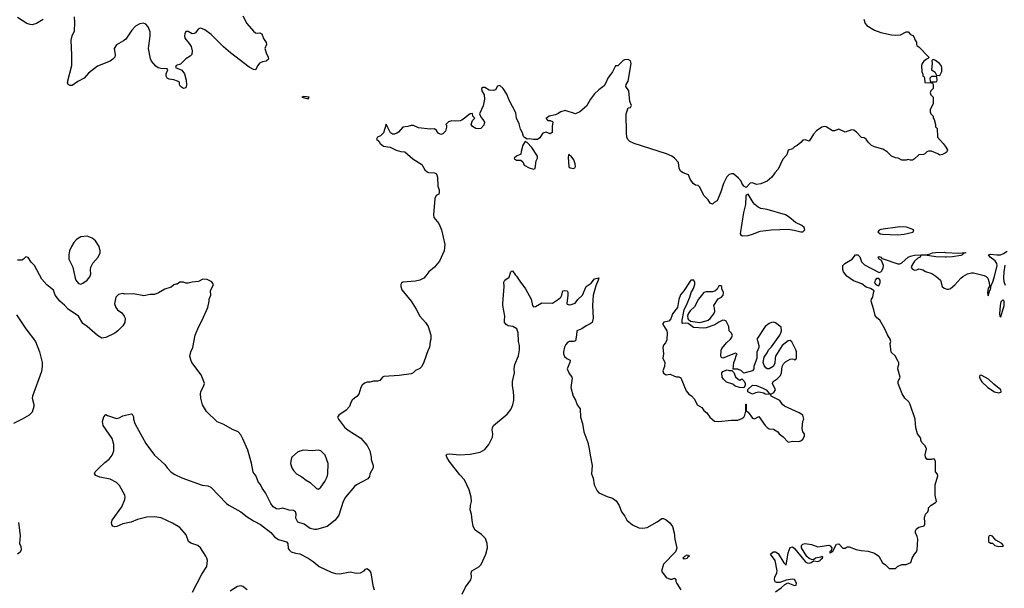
# Model space of a CAD drawing. Header units: inches. Extents: x 1384664 to 1536621, y 460766 to 646467.
# Tile 66 of 256: x 1401210 to 1410563, y 501544 to 506945. Entities that reach past the tile are written whole.
import ezdxf

# ---------------------------------------------------------------- set-up
doc = ezdxf.new("R2010")
doc.units = ezdxf.units.IN
doc.header["$MEASUREMENT"] = 0
doc.layers.add('B4500', color=7, linetype='Continuous')
doc.layers.add('B4510', color=7, linetype='Continuous')

msp = doc.modelspace()

# ---------------------------------------------------------------- linework, layer by layer
at = {"layer": 'B4500', "color": 5}
for points, elevation in [([(1401433.5, 506946.5), (1401371.1, 506908.9), (1401330, 506897.6), (1401310, 506899.2), (1401278, 506910), (1401190, 506965.1)], 640), ([(1403330, 506982), (1403366.7, 506910), (1403430, 506834.3), (1403450, 506819.6), (1403470, 506816), (1403490, 506820.4), (1403510, 506811), (1403526.5, 506766.5), (1403550.5, 506729.5), (1403554, 506710), (1403537.3, 506670), (1403550, 506631.3), (1403570.4, 506590), (1403573.4, 506570), (1403550, 506552.3), (1403515.5, 506544.5), (1403488.1, 506531.9), (1403471, 506510), (1403450, 506469.2), (1403430, 506472.3), (1403390, 506495.4), (1403213.6, 506630), (1403147.4, 506687.4), (1403030, 506805.2), (1402970, 506849), (1402930, 506864.7), (1402918, 506862), (1402905.5, 506854.5), (1402880.5, 506819.5), (1402867.7, 506812.3), (1402850, 506812), (1402810, 506831.5), (1402790, 506831.6), (1402777.4, 506810), (1402774.6, 506790), (1402780.3, 506770), (1402820.2, 506720.2), (1402837.6, 506690), (1402848.4, 506650), (1402844.7, 506615.3), (1402830, 506598.4), (1402788.1, 506571.9), (1402737.6, 506522.4), (1402696, 506510), (1402688.9, 506490), (1402750, 506465.5), (1402775.3, 506430), (1402790.4, 506370), (1402794, 506326), (1402790, 506298), (1402766, 506290), (1402738, 506310), (1402728, 506330), (1402728, 506350), (1402710, 506362), (1402673.8, 506373.8), (1402630, 506379.5), (1402609.7, 506389.7), (1402601.6, 506410), (1402600.5, 506430), (1402616.9, 506470), (1402610, 506478), (1402550, 506479.8), (1402526.3, 506486.3), (1402503.6, 506503.6), (1402462.6, 506550), (1402452.8, 506572.8), (1402435.1, 506670), (1402449.8, 506790.2), (1402448.7, 506830), (1402430, 506878.4), (1402410, 506902), (1402387.7, 506912.3), (1402350, 506905.2), (1402310, 506884), (1402274.6, 506845.4), (1402218.6, 506761.4), (1402196.5, 506743.5), (1402130, 506705.2), (1402108.5, 506670), (1402117.6, 506610), (1402112.7, 506590), (1402096.3, 506570), (1402070, 506551.8), (1401950, 506502.4), (1401863.5, 506436.5), (1401823.8, 506390), (1401763.4, 506356.6), (1401710, 506319.3), (1401690, 506319.3), (1401669.5, 506329.5), (1401664.5, 506350), (1401704.4, 506510), (1401706.7, 506606.7), (1401698.4, 506750), (1401707.6, 506790), (1401730, 506838), (1401735.4, 506915.4), (1401731.6, 506971.6)], 640), ([(1409229.3, 506950), (1409240.5, 506910), (1409257.4, 506890), (1409330, 506846), (1409390, 506822.4), (1409490, 506800.4), (1409530, 506797.2), (1409577.8, 506802.2), (1409630, 506829.3), (1409650, 506829.2), (1409670, 506804), (1409693.6, 506793.6), (1409703.1, 506783.1), (1409715.3, 506750), (1409728, 506730), (1409728, 506710), (1409736.4, 506696.4), (1409750, 506688), (1409846, 506590), (1409842, 506578), (1409830, 506574), (1409798, 506550), (1409782, 506530), (1409775.3, 506510), (1409778, 506450), (1409787.3, 506427.3), (1409788.4, 506408.4), (1409802, 506402), (1409806, 506390), (1409808.9, 506348.9), (1409870, 506346), (1409882, 506342), (1409886, 506330), (1409886, 506290), (1409866, 506270), (1409858, 506250), (1409866, 506230), (1409886, 506210), (1409888, 506150), (1409858, 506090), (1409858, 506070), (1409866, 506050), (1409887.3, 506027.3), (1409888, 506010), (1409896.4, 505996.4), (1409908, 505950), (1409908.4, 505928.4), (1409926, 505910), (1409928, 505830), (1409982, 505770), (1410000, 505743)], 640), ([(1410000, 505676.5), (1409976.5, 505663.5), (1409950, 505658), (1409930.7, 505670.7), (1409870, 505694.8), (1409843.1, 505696.9), (1409826, 505690), (1409808.4, 505671.6), (1409794.6, 505665.4), (1409750, 505662), (1409710, 505622), (1409690, 505611.3), (1409670, 505611.3), (1409650, 505618), (1409630, 505612), (1409590, 505612), (1409554, 505630), (1409530, 505631.3), (1409492, 505650), (1409450, 505691), (1409410, 505716), (1409330, 505736), (1409302, 505750), (1409270, 505782), (1409252, 505810), (1409230, 505822), (1409206.4, 505826.4), (1409158, 505878), (1409134.4, 505894.4), (1409110, 505898.8), (1409050, 505878), (1408990, 505904.7), (1408950, 505890.7), (1408930, 505890.7), (1408870, 505927.7), (1408850, 505930.5), (1408830, 505923), (1408778, 505890), (1408750, 505857.3), (1408710, 505790.8), (1408670, 505802.8), (1408650, 505802), (1408630, 505778.8), (1408595.3, 505750), (1408570, 505738.8), (1408550, 505718.8), (1408510, 505704.7), (1408497.2, 505662.8), (1408460.2, 505619.8), (1408415.5, 505524.5), (1408382, 505490), (1408355.3, 505450), (1408310, 505411.3), (1408250, 505386), (1408210, 505378), (1408170, 505396), (1408150, 505391.3), (1408110, 505352), (1408090, 505364.7), (1408070.7, 505390.7), (1408062.8, 505410), (1408038.8, 505438.8), (1407990, 505482), (1407970, 505482), (1407950, 505474), (1407928.4, 505451.6), (1407895.3, 505390), (1407869, 505310), (1407834, 505226), (1407806, 505210), (1407790, 505194), (1407770, 505202), (1407750, 505234), (1407710, 505274), (1407670, 505354), (1407654, 505370), (1407630, 505372), (1407607.5, 505387.5), (1407578, 505430), (1407562, 505470), (1407510.9, 505490.9), (1407487.5, 505507.5), (1407473.2, 505533.2), (1407467.7, 505590), (1407430.2, 505630.2), (1407404.2, 505650), (1407355.3, 505670), (1407048.2, 505768.2), (1407006.6, 505786.6), (1406987.5, 505807.5), (1406978, 505830), (1406972.6, 505870), (1406969.4, 506050), (1406990, 506109.2), (1407012, 506110), (1407022, 506130), (1407007.1, 506167.1), (1406996, 506270), (1406968.8, 506310), (1406971, 506330), (1406990, 506362), (1407018.5, 506530), (1407013, 506553), (1406990, 506566.2), (1406956.4, 506563.6), (1406942.2, 506557.8), (1406892.1, 506507.9), (1406870, 506506), (1406840.7, 506450), (1406797.2, 506390), (1406782, 506350), (1406762, 506318), (1406710, 506279.1), (1406670, 506242), (1406632.3, 506190), (1406595.3, 506124.7), (1406529.5, 506070.5), (1406490, 506050.8), (1406390, 506082.8), (1406350, 506071), (1406326.3, 506053.7), (1406298.6, 506041.4), (1406238, 506030), (1406224.7, 506015.3), (1406208.7, 506010), (1406228.4, 505988.4), (1406250, 505988), (1406270, 505978), (1406275.3, 505970), (1406268.7, 505931.3), (1406267.3, 505872.7), (1406250, 505862), (1406210, 505878), (1406188.4, 505871.6), (1406176.4, 505863.6), (1406150, 505822), (1406130, 505806.8), (1406090, 505806.8), (1406050, 505814.8), (1406030, 505811.3), (1406005.4, 505825.4), (1405996.9, 505836.9), (1405986, 505870), (1405966.6, 505906.6), (1405954.9, 505954.9), (1405930.4, 506010), (1405921.6, 506061.6), (1405859.2, 506179.2), (1405837, 506237), (1405802.8, 506290), (1405770, 506321), (1405750, 506312), (1405730, 506278), (1405710, 506270.8), (1405670, 506276), (1405630, 506301), (1405610, 506301), (1405595.3, 506290), (1405599.3, 506270), (1405622, 506230), (1405624.2, 506190), (1405613.8, 506126.2), (1405578, 506050), (1405594.6, 506014.6), (1405610, 505998), (1405624, 505970), (1405617.5, 505942.5), (1405590, 505911), (1405570, 505906.8), (1405542, 505910), (1405511.3, 505930), (1405498, 505950), (1405510, 505986), (1405534, 506010), (1405514, 506030), (1405510, 506054), (1405490, 506052), (1405410, 505991), (1405394.8, 505985.2), (1405350, 505981), (1405314.6, 505985.4), (1405284.7, 505975.3), (1405258, 505950), (1405263.1, 505943.1), (1405263.3, 505923.3), (1405253.5, 505886.5), (1405230, 505859.3), (1405210, 505855), (1405185.8, 505865.8), (1405170, 505891), (1405150, 505906.8), (1405110, 505904), (1404996.9, 505916.9), (1404950, 505938.8), (1404930, 505940.7), (1404898, 505930), (1404850, 505923.8), (1404810, 505878), (1404794.1, 505865.9), (1404770, 505857.4), (1404750, 505858.7), (1404731.7, 505871.7), (1404690, 505954), (1404666, 505870), (1404637.7, 505842.3), (1404609.2, 505830), (1404599, 505810), (1404622, 505790), (1404635.3, 505770), (1404664.5, 505744.5), (1404730, 505733.2), (1404786.3, 505706.3), (1404830, 505694), (1404870, 505689), (1404943.6, 505623.6), (1405028.7, 505570), (1405060.1, 505520.1), (1405079.5, 505499.5), (1405092.1, 505492.1), (1405150, 505489.5), (1405163.3, 505483.3), (1405172.7, 505472.7), (1405178.7, 505450), (1405183.3, 505363.3), (1405193.6, 505330), (1405195.1, 505304.9), (1405192.3, 505287.7), (1405165.6, 505274.4), (1405152.9, 505247.1), (1405139.3, 505090), (1405145.6, 505065.6), (1405192.7, 505010), (1405216, 504950), (1405249, 504810), (1405241.2, 504750), (1405197.2, 504650), (1405150, 504594.8), (1405095.3, 504550), (1405069.3, 504510.7), (1405048.7, 504490), (1405010, 504470.8), (1404970, 504462), (1404849.4, 504450.6), (1404837.2, 504442.8), (1404829, 504430), (1404829.2, 504410), (1404840.5, 504380.5), (1404929.6, 504270), (1404976.2, 504196.2), (1405009.7, 504129.7), (1405065.2, 504070), (1405089.2, 504030), (1405115.3, 503950), (1405115.3, 503910), (1405108, 503890), (1405102, 503830), (1405088.7, 503810), (1405049.1, 503690.9), (1405030, 503652), (1405010, 503632), (1404970, 503614), (1404948.4, 503591.6), (1404930, 503582), (1404814.2, 503565.8), (1404670, 503554.8), (1404658, 503550), (1404630, 503518), (1404608.9, 503511.1), (1404570, 503511.3), (1404536.5, 503503.5), (1404510, 503502.8), (1404486.8, 503493.2), (1404464.8, 503475.2), (1404449.5, 503450.5), (1404431.7, 503388.3), (1404413.8, 503366.2), (1404389, 503350), (1404369.2, 503330), (1404357.2, 503310), (1404344, 503270), (1404310, 503236), (1404242, 503190), (1404229.2, 503170.8), (1404237.2, 503150), (1404295.3, 503075.3), (1404330, 503047), (1404449.2, 502970), (1404510, 502902), (1404537.2, 502850), (1404549.2, 502790), (1404549.1, 502769.1), (1404568.7, 502710), (1404569, 502690), (1404537.2, 502630), (1404532.9, 502607.1), (1404516.5, 502583.5), (1404410, 502528), (1404389.6, 502510), (1404306, 502410), (1404283.6, 502370), (1404241.3, 502238.7), (1404207.7, 502192.3), (1404130, 502131.8), (1404030, 502104.2), (1404010, 502103.2), (1403970, 502111.5), (1403912.2, 502152.2), (1403851.2, 502171.2), (1403834.4, 502210), (1403835, 502250), (1403830.2, 502270), (1403810, 502283.1), (1403770, 502287.8), (1403710, 502305.4), (1403670, 502296), (1403650, 502297.6), (1403619.3, 502319.3), (1403596.4, 502350), (1403546, 502450), (1403514.5, 502494.5), (1403496.5, 502530), (1403474.8, 502554.8), (1403455.8, 502610), (1403428.9, 502648.9), (1403413.4, 502733.4), (1403376.1, 502856.1), (1403330, 502964.7), (1403310, 503001), (1403284.7, 503030), (1403232.5, 503052.5), (1403150, 503100.7), (1403085.8, 503125.8), (1402983.9, 503223.9), (1402946.2, 503286.2), (1402930.5, 503350.5), (1402928, 503390), (1402930.5, 503410), (1402960.5, 503470), (1402964.9, 503490), (1402960.7, 503510), (1402932.5, 503572.5), (1402846, 503690), (1402834.4, 503714.4), (1402827.7, 503750), (1402837.3, 503790), (1402854, 503830), (1402877.3, 503950), (1402910.6, 504030), (1402942.8, 504090), (1402996.3, 504210), (1403011, 504270), (1403011.3, 504290), (1403026, 504330), (1403024, 504370), (1403050.8, 504430), (1403035.2, 504455.2), (1402990, 504476), (1402950, 504481), (1402910, 504457.3), (1402849.2, 504450.8), (1402810, 504441), (1402790, 504442), (1402767.3, 504452.7), (1402732.7, 504452.7), (1402707.3, 504432.7), (1402692.7, 504432.7), (1402674.6, 504425.4), (1402650, 504404.7), (1402590, 504386), (1402530, 504351), (1402490, 504336), (1402450, 504336), (1402390, 504322.8), (1402290, 504341), (1402210, 504338), (1402190, 504344.7), (1402150, 504336), (1402124, 504310), (1402110, 504246), (1402124, 504210), (1402139, 504190), (1402180.2, 504160.2), (1402204, 504130), (1402213.2, 504110), (1402209, 504070), (1402190, 504038), (1402142, 503990), (1402112.5, 503967.5), (1402030, 503926), (1401990, 503921), (1401950, 503944.7), (1401852.2, 504032.2), (1401810, 504059.1), (1401770, 504130.4), (1401670, 504195.3), (1401634.9, 504234.9), (1401592.7, 504272.7), (1401548.4, 504328.4), (1401530, 504374.4), (1401467.1, 504427.1), (1401421.8, 504481.8), (1401350.5, 504610), (1401320.9, 504640.9), (1401290, 504684.7), (1401270, 504691), (1401248, 504670), (1401230, 504661), (1401190, 504662)], 640), ([(1408390, 501511.4), (1408444.2, 501550), (1408478.3, 501581.7), (1408505.2, 501594.8), (1408570, 501570.4), (1408586.3, 501573.7), (1408590, 501594), (1408570, 501629.5), (1408548.7, 501631.3), (1408490, 501621.2), (1408430, 501599.1), (1408398.3, 501598.3), (1408384.9, 501604.9), (1408379.2, 501630), (1408382.4, 501650), (1408402.4, 501690), (1408405.6, 501710), (1408385.7, 501810), (1408340.9, 501870), (1408366, 501890), (1408390.2, 501890.2), (1408413.8, 501873.8), (1408470, 501786), (1408490, 501764.7), (1408510, 501882), (1408529.4, 501930.6), (1408550, 501937.3), (1408570, 501922), (1408670, 501799.5), (1408690, 501785.3), (1408710, 501783.9), (1408729.3, 501790), (1408750, 501805.5), (1408790, 501797.4), (1408814.7, 501810), (1408820.3, 501819.7), (1408836, 501830), (1408839, 501839), (1408828, 501848), (1408818.4, 501841.6), (1408770.7, 501830), (1408750, 501814), (1408730, 501817.4), (1408708.7, 501828.7), (1408686.1, 501846.1), (1408636.8, 501930), (1408636.3, 501950), (1408650, 501964.9), (1408671.1, 501968.9), (1408730, 501961.3), (1408790, 501937.8), (1408894.5, 501954.5), (1408908.9, 501948.9), (1408925.5, 501930), (1408919.1, 501900.9), (1408905.5, 501890), (1408904, 501884), (1408910, 501878), (1408914.5, 501885.5), (1408928, 501890), (1408926, 501894), (1408930, 501891.3), (1408970, 501964.7), (1408990, 501966), (1409030, 501926.8), (1409050, 501926), (1409070, 501938), (1409090, 501938), (1409154.4, 501914.4), (1409203.5, 501903.5), (1409270, 501896), (1409330, 501878), (1409371.1, 501851.1), (1409405.4, 501785.4), (1409431.1, 501771.1), (1409470, 501732), (1409530, 501732), (1409549.1, 501750.9), (1409590, 501772), (1409630, 501772), (1409675.3, 501790), (1409688.7, 501831.3), (1409708, 501870), (1409728, 501890), (1409735.3, 501910), (1409742, 502010), (1409736.4, 502036.4), (1409718, 502070), (1409718, 502090), (1409728, 502110), (1409750, 502124.7), (1409802, 502138), (1409808, 502152), (1409808.7, 502170), (1409804, 502216), (1409815.3, 502250), (1409835.3, 502270), (1409842, 502290), (1409842, 502310), (1409866.3, 502333.7), (1409910, 502358), (1409917.2, 502370), (1409906, 502430), (1409906.8, 502526.8), (1409932.3, 502612.3), (1409929.3, 502629.3), (1409908, 502650), (1409908, 502750), (1409898, 502770), (1409890, 502775.3), (1409871.3, 502768.7), (1409831, 502769), (1409814, 502790), (1409809.4, 502810.6), (1409824, 502870), (1409810, 502899), (1409779, 502930), (1409768.7, 502950), (1409768.7, 502970), (1409739, 503010), (1409721.2, 503070), (1409715.1, 503150), (1409669.5, 503289.5), (1409655.6, 503315.6), (1409619, 503350), (1409593.2, 503390), (1409554, 503490), (1409554, 503510), (1409572.3, 503550), (1409552.7, 503630), (1409553.2, 503650), (1409562, 503670), (1409562, 503690), (1409555.5, 503695.5), (1409529.4, 503750), (1409487.8, 503787.8), (1409479.3, 503870), (1409484, 503890), (1409479, 503910), (1409452.5, 503952.5), (1409428.7, 504010), (1409379.3, 504090), (1409351.8, 504111.8), (1409335.1, 504135.1), (1409322.9, 504190), (1409297.2, 504270), (1409301.2, 504290), (1409313.2, 504310), (1409319, 504350), (1409328, 504370), (1409293.1, 504393.1), (1409250, 504403), (1409210, 504436.8), (1409130, 504463.1), (1409065.6, 504510), (1409034, 504550), (1409028.4, 504571.6), (1409028.7, 504610), (1409048, 504630), (1409118, 504670), (1409149.1, 504710.9), (1409170, 504711), (1409190, 504691), (1409206.1, 504646.1), (1409235.3, 504615.3), (1409375.5, 504544.5), (1409390, 504550.6), (1409399.1, 504560.9), (1409411.2, 504588.8), (1409414.3, 504610), (1409397.5, 504657.5), (1409375.3, 504670), (1409370, 504678), (1409365.2, 504690), (1409370, 504696), (1409390, 504690.5), (1409398, 504678), (1409412.2, 504672.2), (1409550, 504627.6), (1409570, 504626.3), (1409590, 504637), (1409650, 504690.3), (1409670, 504700.2), (1409708.5, 504708.5), (1409810, 504710.5), (1409850, 504718), (1409882, 504730), (1409910, 504732.9), (1409990, 504735.8), (1410000, 504735.1)], 620), ([(1410000, 504689.9), (1409911.3, 504691.3), (1409810, 504709.4), (1409771.1, 504708.9), (1409762.8, 504690), (1409740.8, 504679.2), (1409710.4, 504650), (1409683.1, 504610), (1409679.3, 504590), (1409690, 504574), (1409710, 504567), (1409731.5, 504568.5), (1409750, 504577.3), (1409790, 504570.5), (1409814.3, 504554.3), (1409872.8, 504532.8), (1409913.4, 504510), (1409955.5, 504470), (1409972.4, 504410), (1409990, 504395.3), (1410000, 504391.1)], 620), ([(1405413.2, 501490), (1405443.3, 501556.7), (1405494.2, 501625.8), (1405501.2, 501650), (1405499, 501690), (1405505.2, 501710), (1405571.1, 501748.9), (1405592.3, 501770), (1405639.3, 501870), (1405652.7, 501930), (1405649.4, 501970), (1405636.2, 502016.2), (1405595.3, 502055.3), (1405536.2, 502096.2), (1405517, 502130), (1405506.6, 502190), (1405502.7, 502250), (1405489.6, 502290), (1405491.8, 502330), (1405500.5, 502370), (1405499.7, 502410), (1405479.8, 502479.8), (1405435.8, 502575.8), (1405390, 502622), (1405290, 502752.3), (1405267.3, 502790), (1405260.9, 502810), (1405270, 502818), (1405290, 502820.4), (1405390, 502813), (1405490, 502818), (1405582.7, 502837.3), (1405630, 502862.8), (1405666.6, 502910), (1405701.2, 502978.8), (1405705.1, 503010), (1405698.4, 503050), (1405700.7, 503070), (1405709.6, 503090), (1405841.8, 503198.2), (1405876.4, 503243.6), (1405894.1, 503285.9), (1405902.9, 503330), (1405904.1, 503370), (1405902, 503410), (1405889.9, 503470), (1405891.2, 503510), (1405909.7, 503589.7), (1405906.3, 503630), (1405912.4, 503670), (1405948.3, 503751.7), (1405957.4, 503810), (1405956.9, 503850), (1405948, 503890), (1405944.7, 503970), (1405932, 504010), (1405895.3, 504030), (1405850, 504036.9), (1405830, 504051.3), (1405816.8, 504070), (1405814.5, 504090), (1405819.8, 504130), (1405798.7, 504230), (1405798.2, 504250), (1405811.6, 504411.6), (1405810, 504451.3), (1405819.3, 504470), (1405859.1, 504500.9), (1405875.3, 504550), (1405882, 504558), (1405890, 504558.8), (1405918.4, 504518.4), (1405930, 504510.5), (1405961.3, 504461.3), (1406016, 504390), (1406067.2, 504290), (1406081.6, 504230), (1406090, 504219.1), (1406110, 504219.3), (1406170, 504254.9), (1406270, 504251), (1406329, 504290), (1406349.2, 504310), (1406361.2, 504330), (1406368, 504370), (1406386.3, 504373.7), (1406410.7, 504370.7), (1406416.3, 504356.3), (1406417.3, 504330), (1406406, 504250), (1406410, 504242), (1406430, 504238), (1406450, 504241), (1406486.3, 504253.7), (1406512, 504288), (1406555.1, 504330), (1406589.6, 504410.4), (1406638, 504442), (1406670, 504484.7), (1406710, 504494), (1406706, 504470), (1406683.1, 504416.9), (1406657.6, 504330), (1406650.5, 504230), (1406656.3, 504110), (1406647.3, 504070), (1406630, 504055.1), (1406590, 504037), (1406550, 504009.2), (1406502, 503990), (1406500.7, 503950), (1406490, 503895.3), (1406470.5, 503889.5), (1406430, 503889.6), (1406416.4, 503883.6), (1406399, 503861), (1406386.5, 503833.5), (1406376, 503790), (1406376.5, 503770), (1406384.7, 503744.7), (1406405.9, 503725.8), (1406438.8, 503710), (1406436.4, 503690), (1406410.4, 503630), (1406426, 503590), (1406456, 503550), (1406459.1, 503539.1), (1406446.8, 503450), (1406466, 503370), (1406490, 503332), (1406506, 503286), (1406534, 503250), (1406537.3, 503170), (1406554.8, 503110), (1406567.7, 503030), (1406607.3, 502930), (1406620.7, 502870), (1406627.5, 502807.5), (1406647.3, 502710), (1406640.7, 502630), (1406657.3, 502590), (1406667.9, 502527.9), (1406694.8, 502470), (1406711.3, 502450), (1406790, 502416.3), (1406840.9, 502400.9), (1406874.6, 502374.6), (1406903, 502330), (1406926, 502270), (1406958, 502230), (1406978, 502190), (1407030, 502146), (1407090, 502118.8), (1407130, 502116.3), (1407170, 502122), (1407264.8, 502175.2), (1407310, 502206.8), (1407326.4, 502206.4), (1407350, 502196), (1407386.4, 502166.4), (1407410, 502132), (1407427.7, 502070), (1407433.4, 502010), (1407453, 501927), (1407438.8, 501890), (1407326.4, 501773.6), (1407307.3, 501707.3), (1407350, 501646), (1407390, 501632), (1407407.3, 501632.7), (1407430, 501642), (1407442, 501630), (1407442, 501610), (1407451, 501590), (1407490.8, 501530)], 620), ([(1401181.2, 504141.2), (1401269.7, 504010), (1401360.8, 503890), (1401397.6, 503790), (1401423.7, 503690), (1401425.2, 503650), (1401417.5, 503602.5), (1401332.3, 503370), (1401329.4, 503349.4), (1401345.2, 503290), (1401345.2, 503270), (1401330, 503218), (1401299, 503190), (1401234, 503150), (1401150, 503110.4)], 640), ([(1402851.5, 501508.5), (1402940.1, 501679.9), (1402989.3, 501750), (1402992.7, 501810), (1402989.3, 501830), (1402979.3, 501850), (1402929.3, 501930), (1402901.2, 501950), (1402834.5, 501974.5), (1402815.1, 501990), (1402792.5, 502052.5), (1402730, 502120.5), (1402662.5, 502162.5), (1402553.3, 502213.3), (1402490, 502224.6), (1402419.5, 502220.5), (1402330, 502196.4), (1402270, 502171.1), (1402190, 502156.2), (1402132, 502130), (1402110, 502129.3), (1402096, 502136), (1402085.2, 502150), (1402083.7, 502170), (1402089.5, 502190), (1402181.2, 502318.8), (1402209.1, 502389.1), (1402212.3, 502410), (1402209.3, 502430), (1402159.5, 502519.5), (1402129.5, 502549.5), (1402070, 502581.2), (1401970, 502599), (1401934.6, 502614.6), (1401922, 502630), (1401928, 502650), (1401964, 502690), (1402019.5, 502740.5), (1402061.2, 502770), (1402089.4, 502810), (1402104.5, 502850), (1402104.5, 502910), (1402087.7, 502967.7), (1402003.7, 503090), (1401997.2, 503130), (1402010, 503174), (1402030, 503194), (1402044.7, 503184.7), (1402130, 503156), (1402156.5, 503163.5), (1402190, 503182), (1402270, 503202), (1402278, 503198), (1402290, 503174), (1402290.8, 503150), (1402304, 503110), (1402410, 502920.7), (1402490.6, 502810), (1402590, 502721), (1402610.6, 502690), (1402650, 502648), (1402683.8, 502623.8), (1402750, 502592.7), (1402943.8, 502523.8), (1402996.7, 502516.7), (1403026, 502506), (1403175.5, 502350), (1403195.5, 502335.5), (1403310.9, 502270.9), (1403370, 502222), (1403430, 502184.6), (1403497.1, 502150), (1403595.2, 502075.2), (1403630, 502032.2), (1403642.7, 502022.7), (1403670, 502007.9), (1403745.9, 501985.8), (1403756, 501970), (1403761.2, 501921.2), (1403768.5, 501908.5), (1403790, 501891.6), (1403830, 501876.9), (1403871.7, 501871.7), (1403950.2, 501830.2), (1403998.2, 501798.2), (1404054.8, 501750), (1404170, 501698), (1404210, 501684.4), (1404250, 501681.6), (1404350, 501699.5), (1404410, 501686.7), (1404446, 501690), (1404482, 501710), (1404494.6, 501725.4), (1404510, 501731.3), (1404530, 501718), (1404546.8, 501690), (1404564, 501570), (1404578.8, 501530)], 620), ([(1401198, 502170), (1401213.6, 502046.4), (1401208.7, 501970), (1401220.2, 501940.2), (1401225.2, 501910), (1401214, 501886), (1401188.7, 501870)], 640), ([(1403372.3, 501530), (1403330, 501562.6), (1403310, 501566.6), (1403279.9, 501560.1), (1403210, 501518.3)], 620)]:
    msp.add_lwpolyline(points, dxfattribs=dict(at, elevation=elevation))
for points, elevation in [([(1409890, 506566), (1409878, 506562), (1409874, 506550), (1409878, 506530), (1409872, 506470), (1409902, 506450), (1409918, 506418), (1409950, 506414), (1409968.4, 506451.6), (1409968.7, 506490), (1409962, 506510), (1409948, 506530), (1409910, 506558)], 640), ([(1409910, 506406), (1409870, 506406), (1409854, 506390), (1409858, 506358), (1409870, 506354), (1409910, 506354), (1409922, 506358), (1409926, 506370), (1409922, 506402)], 640), ([(1403910, 506216.2), (1403891.3, 506210), (1403950, 506192), (1403959, 506210)], 660), ([(1406010, 505788), (1405987.9, 505752.1), (1405972, 505692), (1405971.6, 505668.4), (1405930, 505648), (1405906.8, 505630), (1405910, 505622), (1405930, 505612), (1405971.6, 505611.6), (1405990, 505594), (1406002.8, 505562.8), (1406050, 505538), (1406090, 505524.7), (1406107.3, 505532.7), (1406116.4, 505603.6), (1406128, 505630), (1406128, 505650), (1406074, 505730), (1406030, 505778)], 640), ([(1406430, 505668), (1406422, 505658), (1406420.7, 505639.3), (1406426.4, 505546.4), (1406438, 505538), (1406470, 505531), (1406483.1, 505536.9), (1406489, 505550), (1406485.2, 505574.8), (1406472.3, 505612.3), (1406450, 505648.7), (1406436.5, 505656.5)], 640), ([(1408130, 505288), (1408110, 505278), (1408107.3, 505270), (1408104.9, 505190), (1408085.5, 505114.5), (1408054.9, 504910), (1408060.3, 504900.3), (1408072.5, 504892.5), (1408130, 504896.2), (1408170, 504907.2), (1408245, 504935), (1408350, 504948.1), (1408510, 504956.8), (1408567.2, 504947.2), (1408630.8, 504929.2), (1408650, 504930.6), (1408667, 504950), (1408662.4, 504970), (1408638.7, 504990), (1408579.5, 505019.6), (1408517.6, 505070), (1408483.7, 505090), (1408310, 505140.8), (1408250, 505152.4), (1408223.6, 505163.6), (1408193.6, 505190), (1408178.4, 505210)], 640), ([(1409570, 504977.6), (1409390, 504953.4), (1409374.5, 504945.5), (1409361.5, 504930), (1409383.6, 504910), (1409406.6, 504906.6), (1409550, 504902.6), (1409610, 504907.2), (1409692.5, 504927.5), (1409697.7, 504930), (1409701.7, 504950), (1409633.1, 504973.1)], 640), ([(1401850, 504889.6), (1401790, 504882), (1401750, 504858.7), (1401723.6, 504830), (1401700.9, 504790), (1401683.6, 504750), (1401676.5, 504710), (1401678.4, 504670), (1401714, 504594), (1401736.5, 504490), (1401744.6, 504470), (1401770, 504438.4), (1401790, 504434.4), (1401810, 504442.4), (1401852.7, 504470), (1401877.7, 504502.3), (1401887.6, 504530), (1401882, 504570), (1401885.5, 504594.5), (1401906.4, 504633.6), (1401955.4, 504690), (1401974.7, 504730), (1401975.6, 504750), (1401965.6, 504790), (1401930, 504843.7), (1401897.2, 504870)], 660), ([(1407612.5, 504472.5), (1407584.7, 504470), (1407517.3, 504370), (1407487, 504333), (1407470, 504288), (1407458.8, 504210), (1407410.7, 504150), (1407396, 504104), (1407376.9, 504083.1), (1407327.7, 504072.2), (1407320.6, 504059.4), (1407319.5, 504050), (1407330.3, 504030), (1407358.4, 503990), (1407360.5, 503970), (1407356.3, 503903.7), (1407344, 503876), (1407325.8, 503854.2), (1407318.8, 503830), (1407324.7, 503770), (1407318, 503730), (1407338, 503690), (1407336, 503650), (1407318, 503610), (1407326.4, 503586.4), (1407350, 503572), (1407390, 503578), (1407430, 503558), (1407450, 503551.3), (1407470, 503551.3), (1407490, 503542), (1407540.7, 503420.7), (1407567.1, 503387.1), (1407590, 503371.3), (1407619.9, 503339.9), (1407645.4, 503285.4), (1407690, 503262), (1407710, 503232), (1407738, 503210), (1407764.7, 503170), (1407810, 503131), (1407847.1, 503127.1), (1407970, 503141), (1408030, 503141), (1408070, 503156), (1408088.7, 503170), (1408099, 503190), (1408108, 503228), (1408106, 503294), (1408110, 503294), (1408112, 503230), (1408130, 503218), (1408170, 503158.8), (1408190, 503154.8), (1408230, 503176), (1408290, 503090.8), (1408310, 503071), (1408330, 503058), (1408370, 503054.8), (1408410, 503031.3), (1408424.7, 503010), (1408461.4, 502981.4), (1408510, 502932), (1408550, 502942), (1408610, 502938), (1408630, 502944.7), (1408650, 502962), (1408666, 502990), (1408666, 503010), (1408648, 503030), (1408642, 503062), (1408648.9, 503131.1), (1408658, 503150), (1408648.7, 503190), (1408615.3, 503210), (1408475.1, 503275.1), (1408455.3, 503290), (1408429.4, 503329.4), (1408348, 503370), (1408346, 503386), (1408290.6, 503389.4), (1408278.4, 503398.4), (1408230, 503407), (1408198, 503402), (1408170, 503388), (1408128, 503410), (1408128, 503432), (1408170, 503474), (1408210, 503471.3), (1408270, 503446), (1408302, 503430), (1408332.7, 503392.7), (1408350, 503392), (1408374.6, 503405.4), (1408388, 503430), (1408362, 503490), (1408366, 503510), (1408405.6, 503534.4), (1408436, 503564), (1408445.2, 503590), (1408454, 503650), (1408464.7, 503675.3), (1408483.7, 503696.3), (1408530, 503721), (1408550, 503724.7), (1408562, 503722), (1408570, 503714), (1408582, 503718), (1408587.3, 503732.7), (1408589, 503790), (1408584, 503810), (1408545.6, 503885.6), (1408530, 503899), (1408510, 503894.5), (1408453.4, 503850), (1408390.8, 503750), (1408384.9, 503730), (1408381.4, 503678.6), (1408368, 503652), (1408330, 503629.3), (1408310, 503629.2), (1408297.5, 503637.5), (1408280.1, 503660.1), (1408272.7, 503690), (1408281.2, 503738.8), (1408310, 503782), (1408322, 503810), (1408350, 503837.3), (1408430.7, 503949.3), (1408441.3, 503970), (1408445.1, 503990), (1408443.1, 504023.1), (1408390, 504065.2), (1408370, 504072), (1408350, 504069.6), (1408330, 504060.5), (1408292, 504030), (1408212, 503910), (1408218.8, 503898.8), (1408231.3, 503850), (1408232, 503830), (1408212.7, 503787.3), (1408211.6, 503731.6), (1408206.8, 503710), (1408184, 503650), (1408182.8, 503630), (1408171.3, 503610), (1408088, 503588), (1408066, 503610), (1408030, 503626), (1407986, 503626), (1407994, 503690), (1408004, 503710), (1408018, 503762), (1408026, 503770), (1408010, 503778), (1407890, 503729.2), (1407876.5, 503736.5), (1407869.6, 503749.6), (1407873.4, 503806.6), (1407879.3, 503820.7), (1407923.7, 503876.3), (1407960.7, 503910), (1407973.6, 503930), (1407979.3, 503950), (1407969.4, 503969.4), (1407948.7, 503990), (1407945.2, 504030), (1407921.2, 504081.2), (1407909.3, 504089.3), (1407890, 504092), (1407850, 504071.2), (1407814.3, 504045.7), (1407730, 504016.9), (1407710, 504014.3), (1407610, 504022.9), (1407558.4, 504058.4), (1407530, 504061.2), (1407510, 504058), (1407504, 504064), (1407502.7, 504090), (1407521.2, 504190), (1407551.1, 504248.9), (1407575.8, 504310), (1407587.6, 504352.4), (1407610, 504391), (1407623.7, 504430), (1407624, 504450)], 640), ([(1409370, 504488), (1409350, 504486), (1409336.3, 504470), (1409330, 504444.7), (1409346.8, 504426.8), (1409370, 504418), (1409382, 504450), (1409382, 504470)], 620), ([(1407870, 504418), (1407850, 504418), (1407836, 504384), (1407814.4, 504365.6), (1407790, 504361.2), (1407730, 504361.2), (1407710, 504352.3), (1407657.1, 504290), (1407620.9, 504219.1), (1407580.2, 504179.8), (1407558.4, 504150), (1407552.2, 504130), (1407555.5, 504110), (1407560.3, 504100.3), (1407582, 504082), (1407670, 504070.3), (1407730, 504084.2), (1407750, 504092.4), (1407770, 504108.4), (1407804.5, 504150), (1407813.3, 504173.3), (1407810, 504206), (1407802, 504230), (1407845.6, 504294.4), (1407875.3, 504310), (1407892.7, 504330), (1407894.6, 504354.6), (1407878, 504390), (1407878, 504410)], 640), ([(1407950, 503612), (1407974, 503614), (1407992.7, 503592.7), (1408010, 503554), (1408034, 503530), (1408050, 503522), (1408070, 503534), (1408092.7, 503512.7), (1408102, 503490), (1408102, 503470), (1408090, 503448), (1408046, 503450), (1408005.6, 503465.6), (1407983.1, 503483.1), (1407923.2, 503503.2), (1407895.3, 503530), (1407882, 503550), (1407878, 503590), (1407890, 503602), (1407930, 503618)], 640), ([(1404050, 502857.7), (1403990, 502848.5), (1403904.9, 502855.1), (1403871.7, 502848.3), (1403850, 502838.4), (1403796.3, 502790), (1403788, 502770), (1403781.6, 502730), (1403794.9, 502690), (1403810, 502664), (1403838.8, 502630), (1403890, 502604.4), (1403930, 502570.4), (1403970.3, 502550.3), (1404030, 502490.8), (1404050, 502487.3), (1404070, 502504), (1404110, 502559.1), (1404130, 502602.8), (1404136.9, 502630), (1404138.9, 502730), (1404113, 502810), (1404070, 502849.7)], 660), ([(1407522, 501822), (1407508, 501830), (1407528, 501850), (1407550, 501862), (1407571, 501850), (1407558, 501842), (1407550, 501829)], 620)]:
    msp.add_lwpolyline(points, close=True, dxfattribs=dict(at, elevation=elevation))
at = {"layer": 'B4510', "color": 5}
for points, elevation in [([(1410000, 505743), (1410022, 505710), (1410018, 505690), (1410010, 505682), (1410000, 505676.5)], 640), ([(1410000, 504391.1), (1410015.3, 504384.7), (1410035.3, 504384.7), (1410050, 504390.6), (1410093.1, 504426.9), (1410149.8, 504490.2), (1410170, 504506.4), (1410214, 504530), (1410250, 504540.4), (1410270, 504540.4), (1410370, 504515.3), (1410390, 504507), (1410405.7, 504490), (1410418.3, 504450), (1410420.7, 504410), (1410410, 504394), (1410402.6, 504350), (1410410, 504321), (1410425.2, 504374.8), (1410430, 504378), (1410436.6, 504423.4), (1410450, 504444.9), (1410470, 504504.9), (1410494.6, 504610), (1410490.8, 504630.8), (1410474.2, 504654.2), (1410429.4, 504690), (1410414, 504710), (1410430, 504718), (1410490.2, 504710.2), (1410526.9, 504713.1), (1410555.9, 504724.1), (1410590, 504746.8)], 620), ([(1410000, 504735.1), (1410130, 504726), (1410192.8, 504732.8), (1410198, 504730), (1410176, 504724), (1410164.7, 504715.3), (1410164.7, 504710), (1410150, 504706), (1410070, 504693.6), (1410010, 504689.8), (1410000, 504689.9)], 620), ([(1410567.2, 504612.8), (1410558, 504550), (1410554.1, 504494.1), (1410557.6, 504457.6), (1410570, 504422.8)], 620)]:
    msp.add_lwpolyline(points, dxfattribs=dict(at, elevation=elevation))
at = {"layer": 'B4510', "color": 5, "elevation": 620}
for points in [[(1410550, 504283.7), (1410530, 504263.7), (1410522.9, 504230), (1410515.5, 504150), (1410521, 504130), (1410530, 504124), (1410560.4, 504230), (1410560.7, 504270)], [(1410330, 503569.6), (1410325.9, 503550), (1410333.6, 503530), (1410350, 503506.2), (1410407.6, 503450), (1410470.2, 503410), (1410510, 503401.3), (1410530, 503406.3), (1410533.6, 503410), (1410529.9, 503430), (1410462.9, 503482.9), (1410412.1, 503530), (1410350, 503567)], [(1410430, 502046), (1410418, 502042), (1410414, 502030), (1410414, 501990), (1410430, 501974), (1410452, 501972), (1410474, 501950), (1410510, 501941), (1410530, 501944.7), (1410550, 501942), (1410555.3, 501950), (1410538, 501970), (1410482, 502002), (1410450, 502038)]]:
    msp.add_lwpolyline(points, close=True, dxfattribs=at)

doc.saveas('drawing.dxf')
